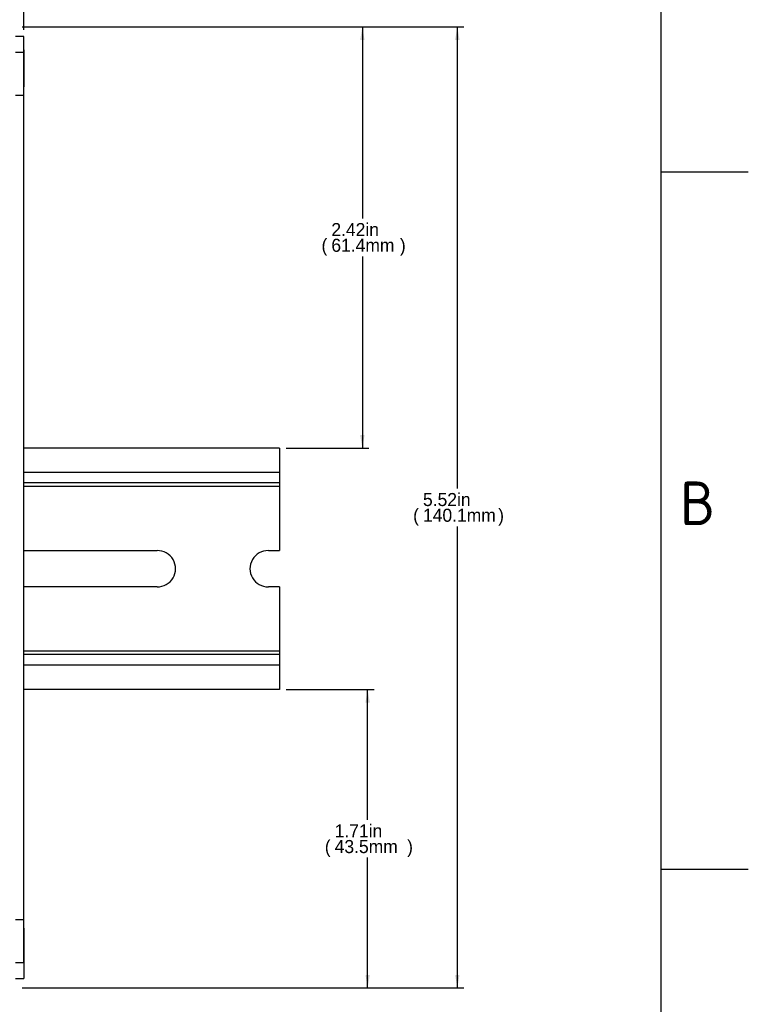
# Model space of a CAD drawing. Header units: inches. Extents: x 0 to 22, y 0 to 17.
# Tile 26 of 40: x 17.9 to 22, y 3.7 to 9.4. Entities that reach past the tile are written whole.
import ezdxf
from ezdxf.enums import TextEntityAlignment as Align

# ---------------------------------------------------------------- set-up
doc = ezdxf.new("R2010")
doc.units = ezdxf.units.IN
doc.header["$MEASUREMENT"] = 0
for name, color, linetype in [('Default', 7, 'Continuous'), ('DIN-RAIL', 7, 'Continuous'), ('PANEL__SIDE__RIG', 7, 'Continuous'), ('SCREW__4-40_X_.3', 7, 'Continuous')]:
    doc.layers.add(name, color=color, linetype=linetype)
doc.styles.add('SEACAD_Solid_Edge_ANSI', font='seans.ttf')
doc.dimstyles.new('ANSI', dxfattribs={"dimtxt": 0.075, "dimasz": 0.075, "dimexe": 0.0375, "dimexo": 0.0375, "dimgap": 0.0375, "dimtad": 0, "dimtih": 1, "dimtoh": 1, "dimzin": 4, "dimdsep": 46, "dimtxsty": 'SEACAD_Solid_Edge_ANSI', "dimblk1": '_SE_FILLED', "dimblk2": '_SE_FILLED', "dimsah": 1, "dimcen": 0.0375, "dimadec": 0, "dimazin": 0, "dimtfac": 1, "dimtofl": 0, "dimtmove": 0, "dimatfit": 3, "dimfxl": 1, "dimtolj": 1, "dimtzin": 4, "dimarcsym": 0})

# ---------------------------------------------------------------- blocks, each defined once
blk = doc.blocks.new('SE')
at = {"layer": 'DIN-RAIL', "color": 7, "linetype": 'Continuous'}
for p, q in [((19.3472, 6.9301), (17.8787, 6.9301)), ((19.3472, 6.9301), (19.3472, 6.7901)), ((19.3472, 6.7901), (17.8787, 6.7901)), ((19.3472, 6.7901), (19.3472, 6.7301)), ((19.3472, 6.7301), (17.8787, 6.7301)), ((19.3472, 6.7301), (19.3472, 6.7101)), ((19.3472, 6.7101), (17.8787, 6.7101)), ((19.3472, 6.7101), (19.3472, 6.3416)), ((17.8787, 6.3416), (18.6442, 6.3416)), ((19.2833, 6.3416), (19.3472, 6.3416)), ((18.6442, 6.1336), (17.8787, 6.1336)), ((19.3472, 6.1336), (19.2833, 6.1336)), ((19.3472, 6.1336), (19.3472, 5.7651)), ((19.3472, 5.7651), (17.8787, 5.7651)), ((19.3472, 5.7651), (19.3472, 5.7451)), ((19.3472, 5.7451), (17.8787, 5.7451)), ((19.3472, 5.7451), (19.3472, 5.6851)), ((19.3472, 5.6851), (17.8787, 5.6851)), ((19.3472, 5.6851), (19.3472, 5.5451)), ((19.3472, 5.5451), (17.8787, 5.5451))]:
    blk.add_line(p, q, dxfattribs=at)
for centre, start, end in [((18.6462, 6.2376), 268.8829, 91.1171), ((19.2812, 6.2376), 88.8829, 271.1171)]:
    blk.add_arc(centre, 0.104, start, end, dxfattribs=at)
at = {"layer": 'PANEL__SIDE__RIG', "color": 7, "linetype": 'Continuous'}
for p, q in [((17.8787, 9.2921), (17.8315, 9.2921)), ((17.8787, 9.2019), (17.8787, 9.2921)), ((17.8315, 9.2019), (17.8787, 9.2019)), ((17.8787, 8.9549), (17.8787, 9.2019)), ((17.8315, 8.9549), (17.8787, 8.9549)), ((17.8787, 4.2245), (17.8787, 8.9549)), ((17.8315, 4.2245), (17.8787, 4.2245)), ((17.8787, 3.9775), (17.8787, 4.2245)), ((17.8315, 3.9775), (17.8787, 3.9775)), ((17.8787, 3.9775), (17.8787, 3.8873)), ((17.8315, 3.8873), (17.8787, 3.8873))]:
    blk.add_line(p, q, dxfattribs=at)
at = {"layer": 'SCREW__4-40_X_.3', "color": 7, "linetype": 'Continuous'}
for p, q in [((17.8797, 9.2154), (17.8787, 9.2145)), ((17.8797, 9.2154), (17.8797, 9.0034)), ((17.8787, 9.0042), (17.8797, 9.0034)), ((17.8797, 4.176), (17.8787, 4.1751)), ((17.8797, 4.176), (17.8797, 3.964)), ((17.8787, 3.9649), (17.8797, 3.964))]:
    blk.add_line(p, q, dxfattribs=at)
blk = doc.blocks.new('DMBLK1')
at = {"layer": 'Default', "linetype": 'Continuous'}
for points in [[(20.3804, 9.2722), (20.3679, 9.3472), (20.3554, 9.2722)], [(20.3804, 3.9072), (20.3554, 3.9072), (20.3679, 3.8322)]]:
    blk.add_hatch(color=7, dxfattribs=at).paths.add_polyline_path(points)
at = {"layer": 'Default', "color": 7, "linetype": 'Continuous'}
for p, q in [((17.869, 9.3472), (20.4054, 9.3472)), ((20.3679, 9.3472), (20.3679, 6.6984)), ((20.3679, 6.4809), (20.3679, 3.8322)), ((17.869, 3.8322), (20.4054, 3.8322))]:
    blk.add_line(p, q, dxfattribs=at)
at = {"layer": 'Default', "color": 7, "linetype": 'Continuous', "style": 'SEACAD_Solid_Edge_ANSI'}
for s, p in [('5.52in', (20.1708, 6.6722)), ('(', (20.1141, 6.5822)), ('140.1mm', (20.1708, 6.5822)), (')', (20.6024, 6.5822))]:
    blk.add_text(s, height=0.075, dxfattribs=at).set_placement(p, align=Align.TOP_LEFT)
blk = doc.blocks.new('_SE_FILLED')
at = {"color": 0}
blk.add_line((0, 0), (-1, 0), dxfattribs=at)
blk.add_solid([(0, 0), (-1, -0.1665), (-1, 0.1665), (0, 0)], dxfattribs=at)
blk = doc.blocks.new('DMBLK2')
at = {"layer": 'Default', "linetype": 'Continuous'}
for points in [[(15.8907, 9.8478), (15.8157, 9.8353), (15.8907, 9.8228)], [(17.8037, 9.8478), (17.8037, 9.8228), (17.8787, 9.8353)]]:
    blk.add_hatch(color=7, dxfattribs=at).paths.add_polyline_path(points)
at = {"layer": 'Default', "color": 7, "linetype": 'Continuous'}
for p, q in [((15.8157, 9.3296), (15.8157, 9.8728)), ((15.8157, 9.8353), (16.5751, 9.8353)), ((17.1194, 9.8353), (17.8787, 9.8353)), ((17.8787, 9.3296), (17.8787, 9.8728))]:
    blk.add_line(p, q, dxfattribs=at)
at = {"layer": 'Default', "color": 7, "linetype": 'Continuous', "style": 'SEACAD_Solid_Edge_ANSI'}
for s, p in [('2.06in', (16.658, 9.9178)), ('(', (16.6013, 9.8278)), (')', (17.074, 9.8278)), ('52.4mm', (16.658, 9.8278))]:
    blk.add_text(s, height=0.075, dxfattribs=at).set_placement(p, align=Align.TOP_LEFT)
blk = doc.blocks.new('DMBLK4')
at = {"layer": 'Default', "linetype": 'Continuous'}
for points in [[(19.8351, 9.2722), (19.8226, 9.3472), (19.8101, 9.2722)], [(19.8351, 7.0051), (19.8101, 7.0051), (19.8226, 6.9301)]]:
    blk.add_hatch(color=7, dxfattribs=at).paths.add_polyline_path(points)
at = {"layer": 'Default', "color": 7, "linetype": 'Continuous'}
for p, q in [((17.869, 9.3472), (19.8601, 9.3472)), ((19.8226, 9.3472), (19.8226, 8.2474)), ((19.8226, 8.0299), (19.8226, 6.9301)), ((19.3847, 6.9301), (19.8601, 6.9301))]:
    blk.add_line(p, q, dxfattribs=at)
at = {"layer": 'Default', "color": 7, "linetype": 'Continuous', "style": 'SEACAD_Solid_Edge_ANSI'}
for s, p in [('2.42in', (19.6447, 8.2212)), ('(', (19.5881, 8.1312)), (')', (20.0381, 8.1312)), ('61.4mm', (19.6447, 8.1312))]:
    blk.add_text(s, height=0.075, dxfattribs=at).set_placement(p, align=Align.TOP_LEFT)
blk = doc.blocks.new('DMBLK5')
at = {"layer": 'Default', "linetype": 'Continuous'}
for points in [[(19.8654, 5.4701), (19.8529, 5.5451), (19.8404, 5.4701)], [(19.8654, 3.9072), (19.8404, 3.9072), (19.8529, 3.8322)]]:
    blk.add_hatch(color=7, dxfattribs=at).paths.add_polyline_path(points)
at = {"layer": 'Default', "color": 7, "linetype": 'Continuous'}
for p, q in [((19.3847, 5.5451), (19.8904, 5.5451)), ((19.8529, 4.7974), (19.8529, 5.5451)), ((19.8529, 3.8322), (19.8529, 4.5799)), ((17.869, 3.8322), (19.8904, 3.8322))]:
    blk.add_line(p, q, dxfattribs=at)
at = {"layer": 'Default', "color": 7, "linetype": 'Continuous', "style": 'SEACAD_Solid_Edge_ANSI'}
for s, p in [('1.71in', (19.6637, 4.7711)), ('(', (19.607, 4.6811)), (')', (20.0797, 4.6811)), ('43.5mm', (19.6637, 4.6811))]:
    blk.add_text(s, height=0.075, dxfattribs=at).set_placement(p, align=Align.TOP_LEFT)

msp = doc.modelspace()

# ---------------------------------------------------------------- linework, layer by layer
at = {"layer": 'Default', "color": 7, "linetype": 'Continuous'}
for p, q in [((21.5386, 0.5146), (21.5386, 16.5146)), ((21.5386, 8.5146), (22.0386, 8.5146)), ((21.5386, 4.5146), (22.0386, 4.5146))]:
    msp.add_line(p, q, dxfattribs=at)

# ---------------------------------------------------------------- block references
at = {"layer": 'Default'}
msp.add_blockref('SE', (0, 0), dxfattribs=at)

# ---------------------------------------------------------------- texts
at = {"layer": 'Default', "insert": (21.748, 6.6135), "char_height": 0.25, "width": 0.243798, "attachment_point": 5}
msp.add_mtext('{\\fSolid Edge ANSI|b0||i0||c0|p34;\\C7;\\H0.25;\\W1.;B}', dxfattribs=at)

# ---------------------------------------------------------------- dimensions: what is measured, and where the dimension line sits
at = {"layer": 'Default', "color": 7, "linetype": 'Continuous'}
for base, p1, p2, angle, picture, middle, dimtype in [((15.8157, 9.8353), (15.8157, 9.2921), (17.8787, 9.2921), 0, 'DMBLK2', (16.8472, 9.8353), 161), ((20.36786, 9.34724), (17.83149, 9.34724), (17.83149, 3.83215), 270, 'DMBLK1', (20.36786, 6.58969), 161), ((19.8226, 6.9301), (17.8315, 9.3472), (19.3472, 6.9301), 90, 'DMBLK4', (19.8226, 8.1387), 160), ((19.8529, 5.5451), (17.8315, 3.8322), (19.3472, 5.5451), 90, 'DMBLK5', (19.8529, 4.6886), 160)]:
    dim = msp.add_linear_dim(base=base, p1=p1, p2=p2, angle=angle, text='\\A1;<>', dimstyle='ANSI', override={"dimpost": '\\X'}, dxfattribs=at)
    dim.commit()
    dim.dimension.update_dxf_attribs({"geometry": picture, "text_midpoint": middle, "dimtype": dimtype})

doc.saveas('drawing.dxf')
